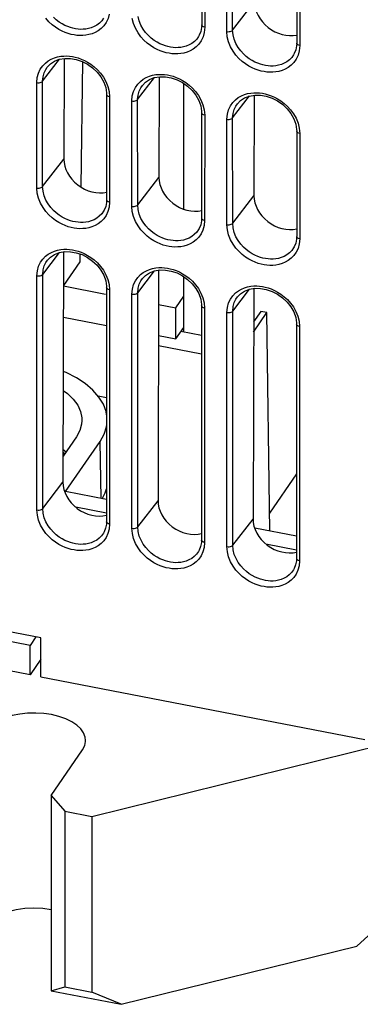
# Model space of a CAD drawing. Header units: millimetres. Extents: x -728 to -141, y -62 to 525.
# Tile 121 of 186: x -206 to -192, y 342 to 384. Entities that reach past the tile are written whole.
import ezdxf

# ---------------------------------------------------------------- set-up
doc = ezdxf.new("R2010")
doc.units = ezdxf.units.MM
doc.header["$LTSCALE"] = 23.1
doc.layers.add('R912005502_AM_0', color=7, linetype='CONTINUOUS')

msp = doc.modelspace()

# ---------------------------------------------------------------- linework, layer by layer
at = {"layer": 'R912005502_AM_0', "color": 7}
for p, q in [((-198.494, 391.87), (-198.496, 384.237)), ((-198.362, 391.77), (-198.364, 384.138)), ((-197.149, 384.012), (-197.151, 391.646)), ((-197.403, 383.952), (-197.405, 391.586)), ((-194.359, 391.072), (-194.361, 383.44)), ((-194.228, 390.973), (-194.23, 383.34)), ((-197.149, 384.012), (-196.198, 385.244)), ((-198.364, 384.138), (-198.387, 383.916)), ((-198.599, 383.792), (-198.631, 383.737)), ((-198.628, 383.741), (-198.631, 383.736)), ((-194.23, 383.34), (-194.252, 383.119)), ((-205.417, 381.791), (-204.679, 382.747)), ((-204.479, 382.781), (-204.491, 378.409)), ((-203.688, 382.645), (-203.759, 377.203)), ((-194.494, 382.944), (-194.497, 382.939)), ((-194.465, 382.995), (-194.496, 382.939)), ((-205.213, 382.41), (-205.213, 382.41)), ((-205.416, 377.21), (-205.417, 381.791)), ((-201.283, 380.994), (-200.545, 381.95)), ((-200.344, 381.984), (-200.357, 377.612)), ((-205.67, 377.151), (-205.671, 381.731)), ((-202.574, 381.57), (-202.522, 381.35)), ((-202.522, 381.35), (-202.5, 381.119)), ((-201.078, 381.612), (-201.078, 381.612)), ((-199.274, 376.229), (-199.274, 381.695)), ((-202.632, 381.219), (-202.633, 376.639)), ((-202.5, 381.119), (-202.501, 376.54)), ((-201.535, 376.353), (-201.537, 380.933)), ((-201.281, 376.413), (-201.283, 380.994)), ((-197.148, 380.196), (-196.41, 381.152)), ((-196.21, 381.187), (-196.222, 376.814)), ((-198.44, 380.773), (-198.387, 380.553)), ((-198.387, 380.553), (-198.365, 380.322)), ((-196.944, 380.815), (-196.943, 380.815)), ((-198.497, 380.421), (-198.498, 375.842)), ((-198.365, 380.322), (-198.367, 375.742)), ((-197.401, 375.556), (-197.402, 380.136)), ((-197.147, 375.616), (-197.148, 380.196)), ((-194.362, 379.624), (-194.363, 375.044)), ((-194.305, 379.975), (-194.252, 379.755)), ((-194.252, 379.755), (-194.231, 379.524)), ((-194.231, 379.524), (-194.232, 374.945)), ((-205.416, 377.21), (-204.491, 378.409)), ((-201.281, 376.413), (-200.357, 377.612)), ((-197.147, 375.616), (-196.222, 376.814)), ((-202.736, 376.195), (-202.768, 376.139)), ((-202.501, 376.54), (-202.524, 376.318)), ((-202.765, 376.144), (-202.768, 376.139)), ((-198.601, 375.397), (-198.633, 375.342)), ((-198.63, 375.346), (-198.633, 375.341)), ((-198.367, 375.742), (-198.389, 375.521)), ((-194.232, 374.945), (-194.254, 374.723)), ((-194.496, 374.549), (-194.499, 374.544)), ((-194.467, 374.6), (-194.498, 374.544)), ((-205.415, 373.394), (-204.678, 374.349)), ((-204.502, 374.379), (-204.531, 364.359)), ((-203.797, 374.286), (-203.802, 373.941)), ((-205.211, 374.012), (-205.211, 374.012)), ((-203.802, 373.941), (-204.507, 372.915)), ((-205.666, 363.156), (-205.669, 373.334)), ((-205.412, 363.216), (-205.415, 373.394)), ((-201.28, 372.597), (-200.543, 373.552)), ((-201.076, 373.214), (-201.076, 373.215)), ((-200.368, 373.582), (-200.396, 363.561)), ((-199.274, 370.882), (-199.274, 373.296)), ((-204.507, 372.892), (-202.688, 372.541)), ((-202.634, 372.823), (-202.637, 362.646)), ((-202.577, 373.174), (-202.524, 372.955)), ((-202.524, 372.955), (-202.502, 372.723)), ((-196.233, 372.784), (-196.261, 362.764)), ((-202.502, 372.723), (-202.505, 362.547)), ((-201.531, 362.359), (-201.534, 372.537)), ((-201.278, 362.419), (-201.28, 372.597)), ((-199.616, 371.949), (-199.274, 372.447)), ((-198.442, 372.377), (-198.389, 372.157)), ((-197.146, 371.8), (-196.409, 372.754)), ((-196.942, 372.417), (-196.942, 372.417)), ((-200.372, 372.094), (-199.616, 371.949)), ((-199.616, 370.592), (-199.616, 371.949)), ((-198.499, 372.026), (-198.502, 361.849)), ((-198.389, 372.157), (-198.368, 371.926)), ((-198.368, 371.926), (-198.37, 361.749)), ((-204.51, 371.536), (-202.634, 371.174)), ((-197.397, 361.562), (-197.4, 371.739)), ((-197.143, 361.621), (-197.146, 371.8)), ((-196.238, 370.889), (-195.657, 371.736)), ((-195.923, 371.787), (-196.237, 371.328)), ((-195.657, 371.736), (-195.923, 371.787)), ((-195.532, 362.24), (-195.657, 371.736)), ((-194.307, 371.579), (-194.255, 371.36)), ((-199.616, 370.592), (-199.274, 371.09)), ((-194.364, 371.228), (-194.367, 361.051)), ((-194.255, 371.36), (-194.233, 371.128)), ((-194.233, 371.128), (-194.236, 360.952)), ((-200.376, 370.738), (-199.616, 370.592)), ((-198.499, 370.733), (-199.4, 370.907)), ((-200.377, 370.307), (-198.5, 369.945)), ((-202.635, 368.032), (-202.997, 368.101)), ((-203.948, 366.332), (-204.527, 365.489)), ((-204.417, 363.954), (-202.919, 366.134)), ((-202.871, 363.656), (-202.919, 366.134)), ((-204.4, 365.674), (-204.527, 365.765)), ((-204.527, 365.661), (-204.467, 365.577)), ((-194.366, 364.732), (-195.542, 363.02)), ((-205.412, 363.216), (-204.531, 364.359)), ((-202.636, 363.61), (-204.417, 363.954)), ((-201.278, 362.419), (-200.396, 363.561)), ((-202.636, 363.022), (-203.973, 363.28)), ((-202.505, 362.547), (-202.527, 362.326)), ((-197.143, 361.621), (-196.261, 362.764)), ((-202.739, 362.204), (-202.771, 362.148)), ((-202.768, 362.152), (-202.771, 362.147)), ((-194.367, 362.015), (-196.19, 362.367)), ((-198.37, 361.749), (-198.393, 361.528)), ((-195.703, 361.685), (-194.367, 361.427)), ((-198.634, 361.355), (-198.637, 361.35)), ((-198.605, 361.406), (-198.636, 361.35)), ((-194.236, 360.952), (-194.258, 360.731)), ((-194.47, 360.609), (-194.502, 360.553)), ((-194.499, 360.557), (-194.502, 360.553)), ((-205.495, 357.597), (-215.832, 359.591)), ((-205.965, 357.264), (-215.362, 359.076)), ((-205.965, 355.992), (-213.017, 357.352)), ((-205.708, 357.638), (-205.965, 357.264)), ((-205.495, 355.901), (-205.495, 357.597)), ((-205.965, 355.992), (-205.965, 357.264)), ((-205.495, 356.676), (-205.965, 355.992)), ((-205.495, 355.901), (-191.4, 353.183)), ((-205.049, 350.74), (-203.681, 352.732)), ((-203.277, 349.834), (-190.46, 353.001)), ((-205.049, 350.74), (-204.452, 350.061)), ((-205.049, 350.74), (-205.049, 342.259)), ((-204.452, 350.061), (-203.277, 349.834)), ((-204.452, 350.061), (-204.452, 342.428)), ((-203.277, 349.834), (-203.277, 342.202)), ((-191.742, 344.204), (-190.46, 345.369)), ((-201.995, 341.67), (-191.742, 344.204)), ((-205.049, 342.259), (-204.452, 342.428)), ((-204.452, 342.428), (-203.277, 342.202)), ((-205.049, 342.259), (-201.995, 341.67)), ((-201.995, 341.67), (-203.277, 342.202))]:
    msp.add_line(p, q, dxfattribs=at)
for points in [[(-202.755, 384.204), (-202.871, 384.085), (-202.998, 383.989), (-203.131, 383.913), (-203.268, 383.856), (-203.405, 383.816), (-203.54, 383.79), (-203.672, 383.778), (-203.8, 383.777), (-203.925, 383.786), (-204.049, 383.803), (-204.175, 383.829), (-204.302, 383.864), (-204.435, 383.911), (-204.572, 383.971), (-204.714, 384.047), (-204.858, 384.139), (-205.002, 384.249), (-205.143, 384.377), (-205.278, 384.526)], [(-202.766, 384.534), (-202.846, 384.423), (-202.949, 384.318), (-203.061, 384.233), (-203.179, 384.166), (-203.299, 384.116), (-203.419, 384.081), (-203.538, 384.059), (-203.654, 384.048), (-203.767, 384.047), (-203.877, 384.055), (-203.987, 384.07), (-204.097, 384.093), (-204.21, 384.124), (-204.327, 384.165), (-204.448, 384.218), (-204.572, 384.284), (-204.699, 384.365), (-204.825, 384.461), (-204.95, 384.575)], [(-202.521, 384.714), (-202.572, 384.518), (-202.653, 384.348), (-202.755, 384.204)], [(-198.62, 383.406), (-198.737, 383.288), (-198.864, 383.191), (-198.997, 383.115), (-199.133, 383.058), (-199.27, 383.018), (-199.406, 382.993), (-199.537, 382.981), (-199.665, 382.98), (-199.791, 382.988), (-199.915, 383.006), (-200.04, 383.031), (-200.168, 383.067), (-200.3, 383.114), (-200.437, 383.174), (-200.579, 383.249), (-200.723, 383.341), (-200.867, 383.451), (-201.008, 383.58), (-201.143, 383.728), (-201.267, 383.898), (-201.377, 384.092), (-201.464, 384.302), (-201.516, 384.521)], [(-198.631, 383.736), (-198.712, 383.625), (-198.815, 383.521), (-198.927, 383.436), (-199.044, 383.369), (-199.164, 383.319), (-199.285, 383.283), (-199.404, 383.261), (-199.519, 383.251), (-199.632, 383.25), (-199.742, 383.257), (-199.852, 383.273), (-199.963, 383.296), (-200.076, 383.327), (-200.192, 383.368), (-200.313, 383.421), (-200.437, 383.487), (-200.564, 383.567), (-200.691, 383.664), (-200.815, 383.777), (-200.934, 383.908), (-201.044, 384.057), (-201.142, 384.227), (-201.218, 384.413), (-201.267, 384.608)], [(-198.387, 383.916), (-198.437, 383.72), (-198.518, 383.551), (-198.62, 383.406)], [(-198.496, 384.237), (-198.502, 384.123), (-198.536, 383.95), (-198.599, 383.792)], [(-198.364, 384.138), (-198.41, 384.15), (-198.448, 384.168), (-198.476, 384.191), (-198.492, 384.217), (-198.496, 384.237)], [(-197.403, 383.952), (-197.353, 383.946), (-197.302, 383.947), (-197.253, 383.955), (-197.21, 383.969), (-197.174, 383.989), (-197.149, 384.012)], [(-194.486, 382.609), (-194.602, 382.49), (-194.729, 382.394), (-194.862, 382.318), (-194.999, 382.261), (-195.135, 382.221), (-195.271, 382.196), (-195.402, 382.183), (-195.531, 382.182), (-195.656, 382.191), (-195.78, 382.208), (-195.905, 382.234), (-196.033, 382.27), (-196.166, 382.316), (-196.303, 382.376), (-196.445, 382.452), (-196.589, 382.544), (-196.733, 382.654), (-196.873, 382.782), (-197.008, 382.931), (-197.133, 383.1), (-197.243, 383.294), (-197.329, 383.505), (-197.382, 383.723), (-197.403, 383.952)], [(-194.497, 382.939), (-194.577, 382.828), (-194.68, 382.723), (-194.792, 382.639), (-194.909, 382.572), (-195.03, 382.521), (-195.15, 382.486), (-195.269, 382.464), (-195.384, 382.453), (-195.497, 382.452), (-195.608, 382.46), (-195.718, 382.475), (-195.828, 382.498), (-195.941, 382.529), (-196.058, 382.571), (-196.178, 382.623), (-196.303, 382.689), (-196.429, 382.77), (-196.556, 382.866), (-196.68, 382.98), (-196.799, 383.111), (-196.91, 383.26), (-197.007, 383.43), (-197.083, 383.615), (-197.132, 383.811), (-197.149, 384.012)], [(-194.252, 383.119), (-194.302, 382.923), (-194.383, 382.753), (-194.486, 382.609)], [(-194.361, 383.44), (-194.367, 383.326), (-194.401, 383.152), (-194.465, 382.995)], [(-194.23, 383.34), (-194.275, 383.353), (-194.313, 383.371), (-194.341, 383.394), (-194.357, 383.419), (-194.361, 383.44)], [(-205.671, 381.731), (-205.649, 381.953), (-205.598, 382.148), (-205.517, 382.318), (-205.415, 382.462), (-205.299, 382.581), (-205.172, 382.677), (-205.039, 382.753)], [(-205.213, 382.41), (-205.08, 382.545), (-204.901, 382.664)], [(-205.039, 382.753), (-204.903, 382.81), (-204.766, 382.85)], [(-204.901, 382.664), (-204.692, 382.745), (-204.458, 382.785), (-204.21, 382.782)], [(-204.766, 382.85), (-204.631, 382.875), (-204.5, 382.888), (-204.372, 382.889), (-204.247, 382.88), (-204.123, 382.863), (-203.998, 382.838), (-203.871, 382.802), (-203.738, 382.755), (-203.602, 382.696), (-203.46, 382.621), (-203.316, 382.529), (-203.172, 382.42), (-203.031, 382.291), (-202.896, 382.143), (-202.772, 381.974), (-202.661, 381.78), (-202.574, 381.57)], [(-204.21, 382.782), (-203.954, 382.737), (-203.703, 382.652), (-203.463, 382.53), (-203.241, 382.373), (-203.045, 382.187), (-202.881, 381.979), (-202.754, 381.754), (-202.67, 381.52)], [(-205.417, 381.791), (-205.4, 381.986), (-205.353, 382.16), (-205.282, 382.309), (-205.213, 382.41)], [(-205.671, 381.731), (-205.621, 381.725), (-205.57, 381.726), (-205.521, 381.733), (-205.478, 381.748), (-205.442, 381.767), (-205.417, 381.791)], [(-201.537, 380.933), (-201.514, 381.155), (-201.464, 381.351), (-201.383, 381.521), (-201.281, 381.665), (-201.164, 381.784), (-201.037, 381.88), (-200.905, 381.956)], [(-201.078, 381.612), (-200.946, 381.748), (-200.766, 381.866)], [(-200.905, 381.956), (-200.768, 382.013), (-200.632, 382.053)], [(-200.766, 381.866), (-200.557, 381.948), (-200.324, 381.988), (-200.075, 381.984)], [(-200.632, 382.053), (-200.496, 382.078), (-200.365, 382.09), (-200.237, 382.091), (-200.112, 382.083), (-199.988, 382.066), (-199.863, 382.04), (-199.736, 382.005), (-199.604, 381.958), (-199.467, 381.898), (-199.325, 381.823), (-199.181, 381.732), (-199.038, 381.622), (-198.897, 381.494), (-198.761, 381.345), (-198.637, 381.176), (-198.527, 380.983), (-198.44, 380.773)], [(-200.075, 381.984), (-199.82, 381.939), (-199.568, 381.855), (-199.328, 381.733), (-199.107, 381.576), (-198.911, 381.39), (-198.746, 381.182), (-198.619, 380.957), (-198.536, 380.723)], [(-202.67, 381.52), (-202.633, 381.284), (-202.632, 381.219)], [(-201.283, 380.994), (-201.266, 381.189), (-201.218, 381.363), (-201.147, 381.512), (-201.078, 381.612)], [(-202.5, 381.119), (-202.545, 381.131), (-202.583, 381.15), (-202.611, 381.172), (-202.628, 381.198), (-202.632, 381.219)], [(-201.537, 380.933), (-201.487, 380.927), (-201.436, 380.928), (-201.387, 380.936), (-201.343, 380.95), (-201.308, 380.97), (-201.283, 380.993)], [(-197.402, 380.136), (-197.379, 380.358), (-197.329, 380.554), (-197.248, 380.723), (-197.146, 380.867), (-197.03, 380.986), (-196.903, 381.082), (-196.77, 381.158)], [(-196.944, 380.815), (-196.811, 380.951), (-196.632, 381.069)], [(-196.77, 381.158), (-196.633, 381.215), (-196.497, 381.255)], [(-196.632, 381.069), (-196.422, 381.15), (-196.189, 381.19), (-195.94, 381.187)], [(-196.497, 381.255), (-196.362, 381.28), (-196.231, 381.293), (-196.102, 381.294), (-195.978, 381.286), (-195.854, 381.268), (-195.729, 381.243), (-195.601, 381.207), (-195.469, 381.161), (-195.332, 381.101), (-195.191, 381.026), (-195.047, 380.934), (-194.903, 380.825), (-194.762, 380.696), (-194.627, 380.548), (-194.502, 380.379), (-194.392, 380.185), (-194.305, 379.975)], [(-195.94, 381.187), (-195.685, 381.142), (-195.434, 381.058), (-195.193, 380.935), (-194.972, 380.779), (-194.776, 380.593), (-194.611, 380.384), (-194.485, 380.159), (-194.401, 379.925)], [(-198.536, 380.723), (-198.499, 380.487), (-198.497, 380.421)], [(-197.148, 380.196), (-197.131, 380.392), (-197.084, 380.565), (-197.012, 380.714), (-196.944, 380.815)], [(-198.365, 380.322), (-198.411, 380.334), (-198.449, 380.352), (-198.477, 380.375), (-198.493, 380.4), (-198.497, 380.421)], [(-197.402, 380.136), (-197.352, 380.13), (-197.301, 380.131), (-197.252, 380.139), (-197.208, 380.153), (-197.173, 380.172), (-197.148, 380.196)], [(-194.401, 379.925), (-194.364, 379.69), (-194.362, 379.624)], [(-194.231, 379.524), (-194.276, 379.537), (-194.314, 379.555), (-194.342, 379.577), (-194.358, 379.603), (-194.362, 379.624)], [(-205.67, 377.151), (-205.62, 377.145), (-205.569, 377.146), (-205.52, 377.153), (-205.477, 377.168), (-205.441, 377.187), (-205.416, 377.211)], [(-202.757, 375.809), (-202.873, 375.691), (-203, 375.595), (-203.133, 375.519), (-203.269, 375.462), (-203.406, 375.421), (-203.541, 375.396), (-203.672, 375.384), (-203.8, 375.383), (-203.925, 375.391), (-204.049, 375.409), (-204.174, 375.435), (-204.302, 375.47), (-204.434, 375.517), (-204.571, 375.577), (-204.713, 375.652), (-204.857, 375.744), (-205, 375.854), (-205.141, 375.982), (-205.276, 376.131), (-205.4, 376.3), (-205.51, 376.493), (-205.596, 376.703), (-205.649, 376.922), (-205.67, 377.151)], [(-202.768, 376.139), (-202.848, 376.028), (-202.951, 375.924), (-203.063, 375.839), (-203.18, 375.772), (-203.3, 375.722), (-203.42, 375.687), (-203.539, 375.665), (-203.654, 375.654), (-203.767, 375.653), (-203.877, 375.661), (-203.987, 375.676), (-204.097, 375.699), (-204.21, 375.73), (-204.326, 375.771), (-204.447, 375.824), (-204.571, 375.889), (-204.697, 375.97), (-204.824, 376.066), (-204.948, 376.18), (-205.067, 376.31), (-205.177, 376.459), (-205.274, 376.629), (-205.351, 376.814), (-205.399, 377.009), (-205.416, 377.21)], [(-202.633, 376.639), (-202.639, 376.525), (-202.673, 376.352), (-202.736, 376.195)], [(-202.501, 376.54), (-202.547, 376.552), (-202.584, 376.57), (-202.613, 376.593), (-202.629, 376.618), (-202.633, 376.639)], [(-202.524, 376.318), (-202.574, 376.123), (-202.655, 375.953), (-202.757, 375.809)], [(-201.535, 376.353), (-201.485, 376.347), (-201.434, 376.348), (-201.386, 376.356), (-201.342, 376.37), (-201.306, 376.39), (-201.281, 376.413)], [(-198.622, 375.012), (-198.738, 374.893), (-198.865, 374.797), (-198.998, 374.721), (-199.134, 374.664), (-199.271, 374.624), (-199.406, 374.599), (-199.537, 374.587), (-199.666, 374.586), (-199.791, 374.594), (-199.915, 374.611), (-200.04, 374.637), (-200.167, 374.673), (-200.3, 374.719), (-200.436, 374.779), (-200.578, 374.855), (-200.722, 374.946), (-200.866, 375.056), (-201.006, 375.185), (-201.141, 375.333), (-201.265, 375.502), (-201.375, 375.696), (-201.462, 375.906), (-201.514, 376.124), (-201.535, 376.353)], [(-198.633, 375.341), (-198.714, 375.231), (-198.817, 375.126), (-198.928, 375.042), (-199.045, 374.975), (-199.165, 374.924), (-199.286, 374.889), (-199.404, 374.867), (-199.52, 374.857), (-199.632, 374.856), (-199.743, 374.863), (-199.852, 374.879), (-199.963, 374.901), (-200.075, 374.933), (-200.192, 374.974), (-200.312, 375.026), (-200.436, 375.092), (-200.563, 375.173), (-200.689, 375.269), (-200.813, 375.382), (-200.932, 375.513), (-201.042, 375.662), (-201.14, 375.831), (-201.216, 376.017), (-201.264, 376.212), (-201.281, 376.413)], [(-198.498, 375.842), (-198.504, 375.728), (-198.538, 375.555), (-198.601, 375.397)], [(-198.367, 375.742), (-198.412, 375.755), (-198.45, 375.773), (-198.478, 375.795), (-198.494, 375.821), (-198.498, 375.842)], [(-198.389, 375.521), (-198.439, 375.325), (-198.52, 375.156), (-198.622, 375.012)], [(-197.401, 375.556), (-197.351, 375.55), (-197.3, 375.551), (-197.251, 375.559), (-197.207, 375.573), (-197.172, 375.592), (-197.147, 375.616)], [(-194.488, 374.214), (-194.604, 374.096), (-194.73, 374), (-194.863, 373.924), (-195, 373.867), (-195.136, 373.827), (-195.272, 373.801), (-195.403, 373.789), (-195.531, 373.788), (-195.656, 373.797), (-195.78, 373.814), (-195.905, 373.84), (-196.033, 373.875), (-196.165, 373.922), (-196.302, 373.982), (-196.444, 374.057), (-196.587, 374.149), (-196.731, 374.259), (-196.872, 374.387), (-197.007, 374.536), (-197.131, 374.705), (-197.24, 374.899), (-197.327, 375.109), (-197.379, 375.327), (-197.401, 375.556)], [(-194.499, 374.544), (-194.579, 374.433), (-194.682, 374.329), (-194.794, 374.244), (-194.911, 374.177), (-195.031, 374.127), (-195.151, 374.092), (-195.27, 374.07), (-195.385, 374.059), (-195.498, 374.058), (-195.608, 374.066), (-195.718, 374.081), (-195.828, 374.104), (-195.94, 374.135), (-196.057, 374.176), (-196.177, 374.229), (-196.302, 374.295), (-196.428, 374.375), (-196.555, 374.472), (-196.679, 374.585), (-196.797, 374.716), (-196.908, 374.864), (-197.005, 375.034), (-197.081, 375.219), (-197.13, 375.414), (-197.147, 375.616)], [(-194.364, 375.044), (-194.369, 374.931), (-194.403, 374.757), (-194.467, 374.6)], [(-194.232, 374.945), (-194.277, 374.957), (-194.315, 374.975), (-194.343, 374.998), (-194.36, 375.023), (-194.363, 375.044)], [(-204.765, 374.452), (-204.63, 374.477), (-204.499, 374.489), (-204.371, 374.49), (-204.247, 374.482), (-204.123, 374.465), (-203.998, 374.439), (-203.871, 374.404)], [(-194.254, 374.723), (-194.305, 374.528), (-194.385, 374.358), (-194.488, 374.214)], [(-205.669, 373.334), (-205.646, 373.556), (-205.596, 373.751), (-205.515, 373.921), (-205.413, 374.065), (-205.297, 374.183), (-205.171, 374.279), (-205.038, 374.355)], [(-205.211, 374.012), (-205.079, 374.148), (-204.9, 374.266)], [(-205.038, 374.355), (-204.902, 374.412), (-204.765, 374.452)], [(-204.9, 374.266), (-204.69, 374.347), (-204.457, 374.387), (-204.209, 374.384)], [(-204.209, 374.384), (-203.954, 374.339), (-203.703, 374.254), (-203.463, 374.132)], [(-203.871, 374.404), (-203.739, 374.358), (-203.603, 374.298), (-203.461, 374.223), (-203.318, 374.132)], [(-203.463, 374.132), (-203.242, 373.976), (-203.047, 373.79), (-202.882, 373.582), (-202.756, 373.357), (-202.672, 373.123)], [(-203.318, 374.132), (-203.174, 374.022), (-203.033, 373.894), (-202.898, 373.746), (-202.774, 373.577), (-202.664, 373.384), (-202.577, 373.174)], [(-205.415, 373.394), (-205.398, 373.59), (-205.351, 373.763), (-205.28, 373.912), (-205.211, 374.012)], [(-200.903, 373.558), (-200.767, 373.615), (-200.631, 373.655)], [(-200.631, 373.655), (-200.495, 373.68), (-200.365, 373.692), (-200.237, 373.693), (-200.112, 373.685), (-199.988, 373.667), (-199.864, 373.642), (-199.737, 373.606), (-199.604, 373.56), (-199.468, 373.501), (-199.326, 373.426), (-199.183, 373.334), (-199.039, 373.225), (-198.899, 373.097), (-198.763, 372.948), (-198.639, 372.78), (-198.529, 372.586), (-198.442, 372.377)], [(-205.669, 373.334), (-205.619, 373.328), (-205.568, 373.329), (-205.519, 373.337), (-205.476, 373.351), (-205.44, 373.37), (-205.415, 373.394)], [(-201.534, 372.537), (-201.512, 372.758), (-201.462, 372.954), (-201.381, 373.123), (-201.279, 373.267), (-201.163, 373.386), (-201.036, 373.482), (-200.903, 373.558)], [(-201.28, 372.597), (-201.264, 372.792), (-201.216, 372.965), (-201.145, 373.114), (-201.076, 373.214)], [(-201.076, 373.215), (-200.944, 373.35), (-200.765, 373.468)], [(-200.765, 373.468), (-200.556, 373.549), (-200.323, 373.589), (-200.074, 373.586)], [(-200.074, 373.586), (-199.82, 373.541), (-199.568, 373.457), (-199.329, 373.335), (-199.108, 373.178), (-198.912, 372.992), (-198.748, 372.784), (-198.621, 372.56), (-198.538, 372.326)], [(-202.672, 373.123), (-202.636, 372.888), (-202.634, 372.823)], [(-202.502, 372.723), (-202.548, 372.736), (-202.586, 372.754), (-202.614, 372.776), (-202.63, 372.802), (-202.634, 372.823)], [(-197.4, 371.739), (-197.377, 371.961), (-197.327, 372.156), (-197.246, 372.326), (-197.144, 372.47), (-197.028, 372.588), (-196.901, 372.684), (-196.769, 372.76)], [(-196.769, 372.76), (-196.632, 372.817), (-196.496, 372.857)], [(-196.63, 372.671), (-196.421, 372.752), (-196.188, 372.792), (-195.94, 372.789)], [(-196.496, 372.857), (-196.361, 372.882), (-196.23, 372.894), (-196.102, 372.895), (-195.977, 372.887), (-195.854, 372.87), (-195.729, 372.845), (-195.602, 372.809), (-195.47, 372.763), (-195.333, 372.703), (-195.192, 372.628), (-195.048, 372.537), (-194.904, 372.427), (-194.764, 372.299), (-194.629, 372.151), (-194.504, 371.982), (-194.394, 371.789), (-194.307, 371.579)], [(-195.94, 372.789), (-195.685, 372.744), (-195.434, 372.659), (-195.194, 372.537), (-194.973, 372.381), (-194.777, 372.195), (-194.613, 371.987), (-194.486, 371.762), (-194.403, 371.529)], [(-201.534, 372.537), (-201.484, 372.531), (-201.433, 372.532), (-201.384, 372.539), (-201.341, 372.554), (-201.305, 372.573), (-201.28, 372.597)], [(-197.146, 371.8), (-197.129, 371.995), (-197.082, 372.168), (-197.01, 372.317), (-196.942, 372.417)], [(-196.942, 372.417), (-196.809, 372.553), (-196.63, 372.671)], [(-198.538, 372.326), (-198.501, 372.091), (-198.499, 372.026)], [(-198.368, 371.926), (-198.413, 371.938), (-198.451, 371.956), (-198.479, 371.979), (-198.495, 372.005), (-198.499, 372.026)], [(-197.4, 371.739), (-197.35, 371.733), (-197.299, 371.734), (-197.25, 371.742), (-197.206, 371.756), (-197.171, 371.776), (-197.146, 371.799)], [(-194.403, 371.529), (-194.366, 371.293), (-194.365, 371.228)], [(-194.233, 371.128), (-194.278, 371.141), (-194.316, 371.159), (-194.344, 371.182), (-194.361, 371.207), (-194.364, 371.228)], [(-202.635, 367.286), (-202.655, 367.433), (-202.775, 367.755), (-202.967, 368.067), (-203.232, 368.367), (-203.561, 368.648), (-203.949, 368.903), (-204.393, 369.132), (-204.517, 369.182)], [(-204.519, 368.351), (-204.339, 368.22), (-204.084, 367.974), (-203.892, 367.712), (-203.765, 367.44), (-203.708, 367.16), (-203.704, 367.043)], [(-203.704, 367.043), (-203.719, 366.88), (-203.799, 366.604), (-203.948, 366.332)], [(-202.919, 366.134), (-202.742, 366.452), (-202.638, 366.774), (-202.635, 366.807)], [(-202.832, 363.648), (-202.691, 363.901), (-202.636, 364.071)], [(-205.666, 363.156), (-205.616, 363.15), (-205.565, 363.151), (-205.516, 363.159), (-205.473, 363.173), (-205.437, 363.193), (-205.412, 363.216)], [(-202.76, 361.818), (-202.876, 361.7), (-203.002, 361.604), (-203.135, 361.528), (-203.271, 361.471), (-203.407, 361.431), (-203.542, 361.406), (-203.673, 361.394), (-203.801, 361.393), (-203.925, 361.401), (-204.049, 361.419), (-204.174, 361.444), (-204.301, 361.48), (-204.433, 361.526), (-204.57, 361.586), (-204.711, 361.661), (-204.854, 361.753), (-204.998, 361.862), (-205.138, 361.99), (-205.273, 362.138), (-205.397, 362.307), (-205.506, 362.5), (-205.593, 362.71), (-205.645, 362.928), (-205.666, 363.156)], [(-202.771, 362.147), (-202.851, 362.037), (-202.954, 361.933), (-203.065, 361.849), (-203.182, 361.782), (-203.302, 361.732), (-203.422, 361.697), (-203.54, 361.675), (-203.655, 361.664), (-203.767, 361.663), (-203.877, 361.671), (-203.987, 361.686), (-204.097, 361.709), (-204.209, 361.74), (-204.325, 361.781), (-204.445, 361.833), (-204.569, 361.899), (-204.695, 361.979), (-204.821, 362.075), (-204.945, 362.188), (-205.064, 362.318), (-205.174, 362.467), (-205.271, 362.636), (-205.347, 362.82), (-205.395, 363.015), (-205.412, 363.216)], [(-202.637, 362.646), (-202.642, 362.534), (-202.676, 362.361), (-202.739, 362.204)], [(-202.505, 362.547), (-202.55, 362.559), (-202.588, 362.577), (-202.616, 362.6), (-202.633, 362.626), (-202.637, 362.646)], [(-202.527, 362.326), (-202.577, 362.131), (-202.658, 361.962), (-202.76, 361.818)], [(-201.531, 362.359), (-201.482, 362.353), (-201.431, 362.354), (-201.382, 362.362), (-201.338, 362.376), (-201.303, 362.395), (-201.278, 362.419)], [(-198.625, 361.021), (-198.741, 360.902), (-198.868, 360.807), (-199, 360.731), (-199.136, 360.674), (-199.272, 360.634), (-199.408, 360.609), (-199.538, 360.597), (-199.666, 360.596), (-199.791, 360.604), (-199.915, 360.621), (-200.039, 360.647), (-200.166, 360.682), (-200.299, 360.729), (-200.435, 360.789), (-200.576, 360.864), (-200.72, 360.955), (-200.863, 361.065), (-201.003, 361.193), (-201.138, 361.341), (-201.262, 361.51), (-201.372, 361.703), (-201.458, 361.912), (-201.51, 362.13), (-201.531, 362.359)], [(-198.637, 361.35), (-198.717, 361.24), (-198.819, 361.136), (-198.931, 361.051), (-199.048, 360.984), (-199.167, 360.934), (-199.287, 360.899), (-199.406, 360.877), (-199.521, 360.867), (-199.633, 360.866), (-199.743, 360.873), (-199.852, 360.888), (-199.962, 360.911), (-200.074, 360.942), (-200.191, 360.983), (-200.311, 361.035), (-200.435, 361.101), (-200.561, 361.181), (-200.687, 361.278), (-200.811, 361.391), (-200.929, 361.521), (-201.039, 361.669), (-201.136, 361.838), (-201.212, 362.023), (-201.261, 362.218), (-201.278, 362.419)], [(-198.502, 361.849), (-198.508, 361.736), (-198.542, 361.563), (-198.605, 361.406)], [(-198.37, 361.749), (-198.416, 361.762), (-198.454, 361.78), (-198.482, 361.802), (-198.498, 361.828), (-198.502, 361.849)], [(-198.393, 361.528), (-198.443, 361.333), (-198.524, 361.164), (-198.625, 361.021)], [(-197.397, 361.562), (-197.347, 361.556), (-197.296, 361.557), (-197.247, 361.564), (-197.203, 361.578), (-197.168, 361.598), (-197.143, 361.621)], [(-194.491, 360.223), (-194.607, 360.105), (-194.733, 360.009), (-194.865, 359.933), (-195.002, 359.876), (-195.138, 359.836), (-195.273, 359.811), (-195.404, 359.799), (-195.531, 359.798), (-195.656, 359.806), (-195.78, 359.824), (-195.905, 359.849), (-196.032, 359.885), (-196.164, 359.932), (-196.3, 359.991), (-196.442, 360.066), (-196.585, 360.158), (-196.729, 360.267), (-196.869, 360.396), (-197.003, 360.544), (-197.127, 360.712), (-197.237, 360.905), (-197.323, 361.115), (-197.375, 361.333), (-197.397, 361.562)], [(-194.502, 360.553), (-194.582, 360.442), (-194.685, 360.338), (-194.796, 360.254), (-194.913, 360.187), (-195.033, 360.137), (-195.153, 360.102), (-195.271, 360.08), (-195.386, 360.069), (-195.498, 360.068), (-195.608, 360.076), (-195.717, 360.091), (-195.827, 360.114), (-195.94, 360.145), (-196.056, 360.186), (-196.176, 360.238), (-196.3, 360.304), (-196.426, 360.384), (-196.552, 360.48), (-196.676, 360.593), (-196.794, 360.723), (-196.904, 360.872), (-197.001, 361.041), (-197.077, 361.226), (-197.126, 361.42), (-197.143, 361.621)], [(-194.367, 361.051), (-194.373, 360.939), (-194.407, 360.766), (-194.47, 360.609)], [(-194.236, 360.952), (-194.281, 360.964), (-194.319, 360.982), (-194.347, 361.005), (-194.363, 361.031), (-194.367, 361.051)], [(-194.258, 360.731), (-194.308, 360.536), (-194.389, 360.367), (-194.491, 360.223)], [(-203.546, 353.139), (-203.563, 353.285), (-203.633, 353.468), (-203.757, 353.643), (-203.93, 353.806), (-204.15, 353.952), (-204.41, 354.079), (-204.705, 354.182), (-205.026, 354.26), (-205.366, 354.31), (-205.717, 354.331), (-206.07, 354.323), (-206.416, 354.286), (-206.746, 354.22), (-207.054, 354.128), (-207.33, 354.011), (-207.569, 353.873), (-207.761, 353.719), (-207.91, 353.547)], [(-203.681, 352.732), (-203.587, 352.914), (-203.547, 353.098), (-203.546, 353.139)], [(-205.049, 345.782), (-205.405, 345.833), (-205.796, 345.851), (-206.186, 345.833), (-206.565, 345.779), (-206.921, 345.691), (-207.241, 345.572), (-207.519, 345.425), (-207.741, 345.258), (-207.91, 345.067)]]:
    msp.add_lwpolyline(points, dxfattribs=at)
for centre, end_param in [((-194.883, 384.991), 2.488068), ((-203.176, 378.155), 2.506005), ((-199.041, 377.358), 2.506005), ((-194.906, 376.561), 2.506005), ((-203.215, 364.105), 2.535899), ((-199.08, 363.308), 2.535899), ((-194.946, 362.51), 2.535899)]:
    msp.add_ellipse(centre, major_axis=(-1.15, 0.799), ratio=0.800601, start_param=0.505321, end_param=end_param, dxfattribs=at)

doc.saveas('drawing.dxf')
